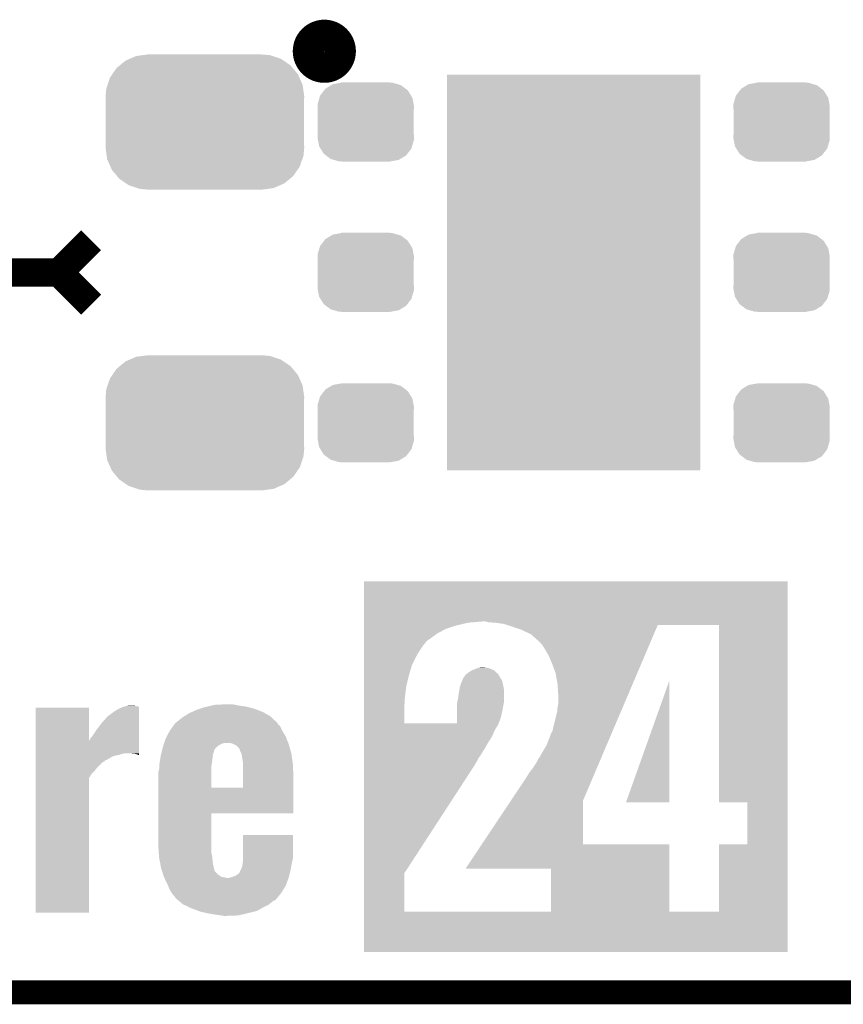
# Model space of a CAD drawing. Extents: x -1.3 to 24.2, y -3.9 to 39.2.
# Tile 7 of 34: x 9.3 to 14.5, y -3.9 to 2.3. Entities that reach past the tile are written whole.
import ezdxf

# ---------------------------------------------------------------- set-up
doc = ezdxf.new("R2010")
doc.units = 0
doc.layers.get('0').update_dxf_attribs({"linetype": 'CONTINUOUS'})
for name, color, linetype in [('PRESSURE_24_CLICK_V100_GKO', 5, 'CONTINUOUS'), ('PRESSURE_24_CLICK_V100_GTO', 14, 'CONTINUOUS'), ('PRESSURE_24_CLICK_V100_GTS', 12, 'CONTINUOUS')]:
    doc.layers.add(name, color=color, linetype=linetype)

# ---------------------------------------------------------------- blocks, each defined once
blk = doc.blocks.new('RECTANGLE_41')
blk.add_solid([(0.8001, 1.24968), (0.8001, -1.24968), (-0.8001, 1.24968), (-0.8001, -1.24968)])
blk = doc.blocks.new('CUSTOM_70')
for points in [[(-0.157486, 0.248168), (-0.15367, 0.248846), (0.169202, 0.248168), (0.15367, 0.248846)], [(-0.15367, 0.248846), (-0.15367, 0.25019), (0.15367, 0.248846), (0.15367, 0.25019)], [(-0.288346, 0.167262), (-0.263218, 0.199814), (0.28593, 0.167262), (0.26581, 0.199814)], [(-0.263218, 0.199814), (-0.254768, 0.210758), (0.26581, 0.199814), (0.251368, 0.210758)], [(-0.254768, 0.210758), (-0.218054, 0.233), (0.251368, 0.210758), (0.222016, 0.233)], [(-0.218054, 0.233), (-0.20777, 0.23923), (0.222016, 0.233), (0.200324, 0.23923)], [(-0.20777, 0.23923), (-0.157486, 0.248168), (0.200324, 0.23923), (0.169202, 0.248168)], [(-0.303986, 0.114586), (-0.29256, 0.153072), (0.301898, 0.114586), (0.2947, 0.153072)], [(-0.29256, 0.153072), (-0.288346, 0.167262), (0.2947, 0.153072), (0.28593, 0.167262)], [(-0.3048, 0.09906), (-0.303986, 0.114586), (0.3048, 0.09906), (0.301898, 0.114586)], [(-0.30353, 0.079592), (-0.3048, 0.09906), (0.30353, 0.079592), (0.3048, 0.09906)], [(-0.30353, -0.079592), (-0.30353, 0.079592), (0.30353, -0.079592), (0.30353, 0.079592)], [(-0.3048, -0.09906), (-0.30353, -0.079592), (0.3048, -0.09906), (0.30353, -0.079592)], [(-0.301896, -0.114586), (-0.3048, -0.09906), (0.303986, -0.114586), (0.3048, -0.09906)], [(-0.2947, -0.153072), (-0.301896, -0.114586), (0.292558, -0.153072), (0.303986, -0.114586)], [(-0.285928, -0.167262), (-0.2947, -0.153072), (0.288346, -0.167262), (0.292558, -0.153072)], [(-0.26581, -0.199814), (-0.285928, -0.167262), (0.263216, -0.199814), (0.288346, -0.167262)], [(-0.251366, -0.210758), (-0.26581, -0.199814), (0.254768, -0.210758), (0.263216, -0.199814)], [(-0.222016, -0.233), (-0.251366, -0.210758), (0.218052, -0.233), (0.254768, -0.210758)], [(-0.200322, -0.23923), (-0.222016, -0.233), (0.20777, -0.23923), (0.218052, -0.233)], [(-0.169202, -0.248168), (-0.200322, -0.23923), (0.157484, -0.248168), (0.20777, -0.23923)], [(-0.15367, -0.248846), (-0.169202, -0.248168), (0.15367, -0.248846), (0.157484, -0.248168)], [(-0.15367, -0.25019), (-0.15367, -0.248846), (0.15367, -0.25019), (0.15367, -0.248846)]]:
    blk.add_solid(points)
blk = doc.blocks.new('CUSTOM_73')
for points in [[(-0.537468, 0.357976), (-0.50137, 0.387716), (0.540962, 0.357976), (0.497426, 0.387716)], [(-0.50137, 0.387716), (-0.475056, 0.399202), (0.497426, 0.387716), (0.48061, 0.399202)], [(-0.475056, 0.399202), (-0.434384, 0.416954), (0.48061, 0.399202), (0.427352, 0.416954)], [(-0.434384, 0.416954), (-0.39463, 0.422314), (0.427352, 0.416954), (0.41127, 0.422314)], [(-0.39463, 0.422314), (-0.36195, 0.42672), (0.41127, 0.422314), (0.36195, 0.42672)], [(-0.585008, 0.30179), (-0.55778, 0.34124), (0.587708, 0.30179), (0.554888, 0.34124)], [(-0.55778, 0.34124), (-0.537468, 0.357976), (0.554888, 0.34124), (0.540962, 0.357976)], [(-0.614922, 0.234946), (-0.599296, 0.281086), (0.617268, 0.234946), (0.596864, 0.281086)], [(-0.599296, 0.281086), (-0.585008, 0.30179), (0.596864, 0.281086), (0.587708, 0.30179)], [(-0.62738, 0.16256), (-0.622738, 0.21186), (0.62738, 0.16256), (0.620494, 0.21186)], [(-0.622738, 0.21186), (-0.614922, 0.234946), (0.620494, 0.21186), (0.617268, 0.234946)], [(-0.62611, 0.136688), (-0.62738, 0.16256), (0.62611, 0.136688), (0.62738, 0.16256)], [(-0.62611, -0.136688), (-0.62611, 0.136688), (0.62611, -0.136688), (0.62611, 0.136688)], [(-0.62738, -0.16256), (-0.62611, -0.136688), (0.62738, -0.16256), (0.62611, -0.136688)], [(-0.620492, -0.21186), (-0.62738, -0.16256), (0.622738, -0.21186), (0.62738, -0.16256)], [(-0.617268, -0.234946), (-0.620492, -0.21186), (0.61492, -0.234946), (0.622738, -0.21186)], [(-0.596862, -0.281086), (-0.617268, -0.234946), (0.599296, -0.281086), (0.61492, -0.234946)], [(-0.587708, -0.30179), (-0.596862, -0.281086), (0.585006, -0.30179), (0.599296, -0.281086)], [(-0.554886, -0.34124), (-0.587708, -0.30179), (0.55778, -0.34124), (0.585006, -0.30179)], [(-0.540962, -0.357976), (-0.554886, -0.34124), (0.537466, -0.357976), (0.55778, -0.34124)], [(-0.497424, -0.387716), (-0.540962, -0.357976), (0.50137, -0.387716), (0.537466, -0.357976)], [(-0.48061, -0.399202), (-0.497424, -0.387716), (0.475054, -0.399202), (0.50137, -0.387716)], [(-0.42735, -0.416954), (-0.48061, -0.399202), (0.434384, -0.416954), (0.475054, -0.399202)], [(-0.41127, -0.422314), (-0.42735, -0.416954), (0.394628, -0.422314), (0.434384, -0.416954)], [(-0.36195, -0.42672), (-0.41127, -0.422314), (0.36195, -0.42672), (0.394628, -0.422314)]]:
    blk.add_solid(points)

msp = doc.modelspace()

# ---------------------------------------------------------------- linework, layer by layer
at = {"layer": 'PRESSURE_24_CLICK_V100_GKO', "const_width": 0.1524}
msp.add_lwpolyline([(-1.27, -3.81), (21.59, -3.81)], dxfattribs=at)
at = {"layer": 'PRESSURE_24_CLICK_V100_GTO', "const_width": 0.20066}
msp.add_lwpolyline([(11.07694, 2.1336, 1), (11.27506, 2.1336, 1)], format="xyb", close=True, dxfattribs=at)
at = {"layer": 'PRESSURE_24_CLICK_V100_GTO', "const_width": 0.1778}
for points in [[(9.4996, 0.7366), (9.7028, 0.9398)], [(9.1948, 0.7366), (9.4996, 0.7366)], [(9.4996, 0.7366), (9.7028, 0.5334)]]:
    msp.add_lwpolyline(points, dxfattribs=at)
at = {"layer": 'PRESSURE_24_CLICK_V100_GTO'}
for points in [[(11.427482, -1.46812), (11.427484, -1.214146), (14.102076, -1.46812), (14.10208, -1.214146)], [(11.427484, -1.214146), (11.427486, -1.21412), (14.10208, -1.214146), (11.427486, -1.21412)], [(11.427482, -1.47574), (11.427482, -1.46812), (12.085322, -1.47574), (12.174218, -1.46812)], [(11.427482, -1.49352), (11.427482, -1.47574), (12.00912, -1.49352), (12.085322, -1.47574)], [(12.212322, -1.4732), (12.194538, -1.46812), (14.102076, -1.4732), (14.102076, -1.46812)], [(12.2555, -1.47574), (12.212322, -1.4732), (14.102076, -1.47574), (14.102076, -1.4732)], [(12.308842, -1.48336), (12.2555, -1.47574), (14.102076, -1.48336), (14.102076, -1.47574)], [(12.332796, -1.490982), (12.308842, -1.48336), (14.102076, -1.490982), (14.102076, -1.48336)], [(12.332804, -1.490984), (12.332796, -1.490982), (13.281676, -1.490984), (13.667716, -1.490982)], [(12.36472, -1.50114), (12.332804, -1.490984), (13.277352, -1.50114), (13.281676, -1.490984)], [(13.667762, -2.611116), (13.667716, -1.490982), (14.102064, -2.611116), (14.102076, -1.490982)], [(11.427482, -1.513838), (11.427482, -1.49352), (11.945622, -1.513838), (12.00912, -1.49352)], [(11.427482, -1.54178), (11.427482, -1.513838), (11.892284, -1.54178), (11.945622, -1.513838)], [(11.427482, -1.56972), (11.427482, -1.54178), (11.85418, -1.56972), (11.892284, -1.54178)], [(12.42314, -1.52146), (12.36472, -1.50114), (13.268704, -1.52146), (13.277352, -1.50114)], [(12.48156, -1.549402), (12.42314, -1.52146), (13.25681, -1.549402), (13.268704, -1.52146)], [(12.52982, -1.59258), (12.48156, -1.549402), (13.238432, -1.59258), (13.25681, -1.549402)], [(11.42748, -1.592578), (11.427482, -1.56972), (11.821162, -1.592578), (11.85418, -1.56972)], [(11.42748, -1.61036), (11.42748, -1.592578), (11.80846, -1.61036), (11.821162, -1.592578)], [(11.42748, -1.617978), (11.42748, -1.61036), (11.800842, -1.617978), (11.80846, -1.61036)], [(12.55014, -1.612902), (12.52982, -1.59258), (13.229782, -1.612902), (13.238432, -1.59258)], [(12.56792, -1.64084), (12.55014, -1.612902), (13.21789, -1.64084), (13.229782, -1.612902)], [(11.42748, -1.6764), (11.42748, -1.617978), (11.762742, -1.6764), (11.800842, -1.617978)], [(11.42748, -1.74244), (11.42748, -1.6764), (11.72972, -1.74244), (11.762742, -1.6764)], [(12.59332, -1.68402), (12.56792, -1.64084), (13.19951, -1.68402), (13.21789, -1.64084)], [(12.61364, -1.73228), (12.59332, -1.68402), (13.178968, -1.73228), (13.19951, -1.68402)], [(12.6365, -1.793242), (12.61364, -1.73228), (13.15302, -1.793242), (13.178968, -1.73228)], [(11.427478, -1.811022), (11.42748, -1.74244), (11.7094, -1.811022), (11.72972, -1.74244)], [(12.067538, -1.805942), (12.07051, -1.803394), (12.277276, -1.805942), (12.27582, -1.803394)], [(12.07051, -1.803394), (12.07347, -1.800856), (12.27582, -1.803394), (12.275812, -1.800856)], [(12.07347, -1.800856), (12.079394, -1.795778), (12.275812, -1.800856), (12.268198, -1.795778)], [(12.079394, -1.795778), (12.085318, -1.7907), (12.268198, -1.795778), (12.26312, -1.7907)], [(12.085318, -1.7907), (12.106484, -1.777998), (12.26312, -1.7907), (12.250412, -1.777998)], [(12.106484, -1.777998), (12.110714, -1.77546), (12.250412, -1.777998), (12.24483, -1.77546)], [(12.110714, -1.77546), (12.13104, -1.76784), (12.24483, -1.77546), (12.22807, -1.76784)], [(12.13104, -1.76784), (12.136972, -1.765298), (12.22807, -1.76784), (12.222478, -1.765298)], [(12.136972, -1.765298), (12.148818, -1.760222), (12.222478, -1.765298), (12.202168, -1.760222)], [(12.148818, -1.760222), (12.14883, -1.76022), (12.202168, -1.760222), (12.202158, -1.76022)], [(12.14883, -1.76022), (12.1666, -1.75768), (12.202158, -1.76022), (12.181838, -1.75768)], [(12.6492, -1.86436), (12.6365, -1.793242), (13.12275, -1.86436), (13.15302, -1.793242)], [(11.427478, -1.87452), (11.427478, -1.811022), (11.69416, -1.87452), (11.7094, -1.811022)], [(12.03198, -1.88214), (12.0396, -1.859278), (12.307712, -1.88214), (12.302632, -1.859278)], [(12.0396, -1.859278), (12.04468, -1.84658), (12.302632, -1.859278), (12.29981, -1.84658)], [(12.04468, -1.84658), (12.047222, -1.841494), (12.29981, -1.84658), (12.298678, -1.841494)], [(12.047222, -1.841494), (12.049758, -1.836424), (12.298678, -1.841494), (12.29551, -1.836424)], [(12.049758, -1.836424), (12.04976, -1.831344), (12.29551, -1.836424), (12.292334, -1.831344)], [(12.04976, -1.831344), (12.056872, -1.82118), (12.292334, -1.831344), (12.28598, -1.82118)], [(12.056872, -1.82118), (12.067538, -1.805942), (12.28598, -1.82118), (12.277276, -1.805942)], [(12.65428, -1.945638), (12.6492, -1.86436), (13.088154, -1.945638), (13.12275, -1.86436)], [(13.08101, -2.61109), (13.35532, -1.84164), (13.355296, -2.61109), (13.35532, -1.84164)], [(11.427478, -1.93294), (11.427478, -1.87452), (11.68654, -1.93294), (11.69416, -1.87452)], [(12.02182, -1.945638), (12.0269, -1.91008), (12.31138, -1.945638), (12.31138, -1.91008)], [(12.0269, -1.91008), (12.027822, -1.905), (12.31138, -1.91008), (12.31138, -1.905)], [(12.027822, -1.905), (12.031056, -1.887222), (12.31138, -1.905), (12.30884, -1.887222)], [(12.031056, -1.887222), (12.03198, -1.88214), (12.30884, -1.887222), (12.307712, -1.88214)], [(11.427476, -1.95834), (11.427478, -1.93294), (11.684, -1.95834), (11.68654, -1.93294)], [(11.427476, -1.981198), (11.427476, -1.95834), (11.684, -1.981198), (11.684, -1.95834)], [(11.427476, -1.996438), (11.427476, -1.981198), (11.68146, -1.996438), (11.684, -1.981198)], [(12.014194, -2.01168), (12.0142, -1.983742), (12.30376, -2.01168), (12.309746, -1.983742)], [(12.0142, -1.983742), (12.015724, -1.976118), (12.309746, -1.983742), (12.31138, -1.976118)], [(12.015724, -1.976118), (12.02182, -1.945638), (12.31138, -1.976118), (12.31138, -1.945638)], [(12.6492, -2.00914), (12.65428, -1.983742), (13.061124, -2.00914), (13.071936, -1.983742)], [(12.65428, -1.983742), (12.65428, -1.945638), (13.071936, -1.983742), (13.088154, -1.945638)], [(9.3523, -2.21992), (9.352304, -2.011706), (9.690146, -2.21992), (9.6901, -2.011706)], [(9.352304, -2.011706), (9.352306, -2.01168), (9.6901, -2.011706), (9.352306, -2.01168)], [(9.806942, -2.067558), (9.85266, -2.03454), (10.005054, -2.067558), (10.005056, -2.03454)], [(9.85266, -2.03454), (9.878062, -2.0193), (10.005056, -2.03454), (10.005058, -2.0193)], [(9.878062, -2.0193), (9.90092, -2.009138), (10.005058, -2.0193), (10.005058, -2.009138)], [(9.90092, -2.009138), (9.909308, -2.006622), (10.005058, -2.009138), (10.00506, -2.006622)], [(9.909308, -2.006622), (9.926322, -2.00152), (10.00506, -2.006622), (9.9822, -2.00152)], [(9.926322, -2.00152), (9.954258, -1.99898), (9.9822, -2.00152), (9.969502, -1.99898)], [(10.290046, -2.067562), (10.322562, -2.04724), (10.835642, -2.067562), (10.800544, -2.04724)], [(10.322562, -2.04724), (10.339706, -2.03962), (10.800544, -2.04724), (10.787382, -2.03962)], [(10.339706, -2.03962), (10.36828, -2.02692), (10.787382, -2.03962), (10.754042, -2.02692)], [(10.36828, -2.02692), (10.391136, -2.019302), (10.754042, -2.02692), (10.734042, -2.019302)], [(10.391136, -2.019302), (10.42162, -2.009142), (10.734042, -2.019302), (10.695442, -2.009142)], [(10.42162, -2.009142), (10.432634, -2.0066), (10.695442, -2.009142), (10.685782, -2.0066)], [(10.432634, -2.0066), (10.46565, -1.99898), (10.685782, -2.0066), (10.63498, -1.99898)], [(10.46565, -1.99898), (10.487662, -1.9939), (10.63498, -1.99898), (10.609582, -1.9939)], [(10.487662, -1.9939), (10.56132, -1.99136), (10.609582, -1.9939), (10.596882, -1.99136)], [(11.427476, -2.110716), (11.427476, -1.996438), (11.681462, -2.110716), (11.68146, -1.996438)], [(12.014184, -2.07264), (12.014188, -2.04216), (12.291058, -2.07264), (12.29868, -2.04216)], [(12.014188, -2.04216), (12.014194, -2.01168), (12.29868, -2.04216), (12.30376, -2.01168)], [(12.62126, -2.138682), (12.64666, -2.03708), (13.005986, -2.138682), (13.049232, -2.03708)], [(12.64666, -2.03708), (12.6492, -2.00914), (13.049232, -2.03708), (13.061124, -2.00914)], [(9.73582, -2.153922), (9.76884, -2.11074), (10.005046, -2.153922), (10.00505, -2.11074)], [(9.76884, -2.11074), (9.806942, -2.067558), (10.00505, -2.11074), (10.005054, -2.067558)], [(10.230586, -2.115818), (10.236196, -2.108206), (10.881366, -2.115818), (10.87882, -2.108206)], [(10.236196, -2.108206), (10.236202, -2.108198), (10.87882, -2.108206), (10.878812, -2.108198)], [(10.236202, -2.108198), (10.24382, -2.10312), (10.878812, -2.108198), (10.873418, -2.10312)], [(10.24382, -2.10312), (10.25906, -2.09042), (10.873418, -2.10312), (10.859926, -2.09042)], [(10.25906, -2.09042), (10.281922, -2.07264), (10.859926, -2.09042), (10.841038, -2.07264)], [(10.281922, -2.07264), (10.290046, -2.067562), (10.841038, -2.07264), (10.835642, -2.067562)], [(11.427474, -2.12343), (11.427476, -2.113278), (12.273282, -2.12343), (12.275822, -2.113278)], [(11.427476, -2.110736), (11.427476, -2.110716), (12.014178, -2.110736), (11.681462, -2.110716)], [(11.427476, -2.113278), (11.427476, -2.110736), (12.275822, -2.113278), (12.27691, -2.110736)], [(12.014178, -2.110736), (12.01418, -2.0955), (12.27691, -2.110736), (12.28344, -2.0955)], [(12.01418, -2.0955), (12.014184, -2.07264), (12.28344, -2.0955), (12.291058, -2.07264)], [(9.71296, -2.189478), (9.73582, -2.153922), (10.005044, -2.189478), (10.005046, -2.153922)], [(10.180686, -2.194554), (10.200642, -2.156464), (10.93216, -2.194554), (10.909304, -2.156464)], [(10.200642, -2.156464), (10.200644, -2.15646), (10.909304, -2.156464), (10.9093, -2.15646)], [(10.200644, -2.15646), (10.221226, -2.128524), (10.9093, -2.15646), (10.896602, -2.128524)], [(10.221226, -2.128524), (10.230586, -2.115818), (10.896602, -2.128524), (10.881366, -2.115818)], [(11.427474, -2.128518), (11.427474, -2.12343), (12.268202, -2.128518), (12.273282, -2.12343)], [(11.427474, -2.159), (11.427474, -2.128518), (12.25042, -2.159), (12.268202, -2.128518)], [(11.427474, -2.19456), (11.427474, -2.159), (12.23518, -2.19456), (12.25042, -2.159)], [(12.60094, -2.19456), (12.6111, -2.16916), (12.982202, -2.19456), (12.993012, -2.16916)], [(12.6111, -2.16916), (12.618718, -2.153922), (12.993012, -2.16916), (12.999498, -2.153922)], [(12.618718, -2.153922), (12.62126, -2.141222), (12.999498, -2.153922), (13.004904, -2.141222)], [(12.62126, -2.141222), (12.62126, -2.138682), (13.004904, -2.141222), (13.005986, -2.138682)], [(9.3523, -2.30124), (9.3523, -2.21992), (10.005034, -2.30124), (10.00504, -2.21992)], [(9.690146, -2.21992), (9.697722, -2.212334), (10.00504, -2.21992), (10.005042, -2.212334)], [(9.697722, -2.212334), (9.700264, -2.202182), (10.005042, -2.212334), (10.005042, -2.202182)], [(9.700264, -2.202182), (9.71296, -2.189478), (10.005042, -2.202182), (10.005044, -2.189478)], [(10.15896, -2.252978), (10.16381, -2.23774), (10.505444, -2.252978), (10.533384, -2.23774)], [(10.16381, -2.23774), (10.164618, -2.2352), (10.533384, -2.23774), (10.553702, -2.2352)], [(10.164618, -2.2352), (10.1727, -2.209798), (10.947966, -2.2352), (10.938088, -2.209798)], [(10.1727, -2.209798), (10.180686, -2.194554), (10.938088, -2.209798), (10.93216, -2.194554)], [(10.596874, -2.240278), (10.579098, -2.2352), (10.94994, -2.240278), (10.947966, -2.2352)], [(11.427474, -2.23012), (11.427474, -2.19456), (12.21232, -2.23012), (12.23518, -2.19456)], [(11.427474, -2.26568), (11.427474, -2.23012), (12.191998, -2.26568), (12.21232, -2.23012)], [(12.58062, -2.247906), (12.60094, -2.19456), (12.959494, -2.247906), (12.982202, -2.19456)], [(10.144638, -2.308858), (10.148266, -2.29362), (10.472422, -2.308858), (10.477498, -2.29362)], [(10.148266, -2.29362), (10.150686, -2.283462), (10.477498, -2.29362), (10.48004, -2.283462)], [(10.150686, -2.283462), (10.1525, -2.275838), (10.48004, -2.283462), (10.482584, -2.275838)], [(10.1525, -2.275838), (10.15492, -2.265682), (10.482584, -2.275838), (10.49274, -2.265682)], [(10.15492, -2.265682), (10.15896, -2.252978), (10.49274, -2.265682), (10.505444, -2.252978)], [(10.59688, -2.24028), (10.596874, -2.240278), (10.949942, -2.24028), (10.94994, -2.240278)], [(10.62228, -2.252982), (10.59688, -2.24028), (10.953646, -2.252982), (10.949942, -2.24028)], [(10.64006, -2.270766), (10.62228, -2.252982), (10.958832, -2.270766), (10.953646, -2.252982)], [(10.640062, -2.273302), (10.64006, -2.270766), (10.959572, -2.273302), (10.958832, -2.270766)], [(10.64514, -2.28854), (10.640062, -2.273302), (10.964016, -2.28854), (10.959572, -2.273302)], [(10.651492, -2.301242), (10.64514, -2.28854), (10.96772, -2.301242), (10.964016, -2.28854)], [(11.427472, -2.319018), (11.427474, -2.29362), (12.158982, -2.319018), (12.17422, -2.29362)], [(11.427474, -2.29362), (11.427474, -2.26568), (12.17422, -2.29362), (12.191998, -2.26568)], [(12.5476, -2.30378), (12.58062, -2.247906), (12.935712, -2.30378), (12.959494, -2.247906)], [(9.352298, -2.31902), (9.3523, -2.308858), (9.842498, -2.31902), (9.88568, -2.308858)], [(9.352298, -2.34442), (9.352298, -2.31902), (9.796774, -2.34442), (9.842498, -2.31902)], [(9.352298, -2.344428), (9.352298, -2.34442), (9.7917, -2.344428), (9.796774, -2.34442)], [(9.352298, -2.352042), (9.352298, -2.344428), (9.786614, -2.352042), (9.7917, -2.344428)], [(9.352298, -2.357124), (9.352298, -2.352042), (9.773922, -2.357124), (9.786614, -2.352042)], [(9.352298, -2.372362), (9.352298, -2.357124), (9.761218, -2.372362), (9.773922, -2.357124)], [(9.3523, -2.303782), (9.3523, -2.30124), (9.900918, -2.303782), (9.916158, -2.30124)], [(9.3523, -2.308858), (9.3523, -2.303782), (9.88568, -2.308858), (9.900918, -2.303782)], [(9.979658, -2.30378), (9.954262, -2.30124), (10.005034, -2.30378), (10.005034, -2.30124)], [(9.997436, -2.308858), (9.979658, -2.30378), (10.005034, -2.308858), (10.005034, -2.30378)], [(9.999974, -2.311394), (9.997436, -2.308858), (10.005034, -2.311394), (10.005034, -2.308858)], [(10.005034, -2.3114), (9.999974, -2.311394), (10.005034, -2.3114), (10.005034, -2.311394)], [(10.1346, -2.36728), (10.137006, -2.352042), (10.4648, -2.36728), (10.46734, -2.352042)], [(10.137006, -2.352042), (10.140614, -2.32918), (10.46734, -2.352042), (10.46988, -2.32918)], [(10.140614, -2.32918), (10.14222, -2.31902), (10.46988, -2.32918), (10.47115, -2.31902)], [(10.14222, -2.31902), (10.144638, -2.308858), (10.47115, -2.31902), (10.472422, -2.308858)], [(10.65276, -2.303782), (10.651492, -2.301242), (10.968084, -2.303782), (10.96772, -2.301242)], [(10.66038, -2.34696), (10.65276, -2.303782), (10.974252, -2.34696), (10.968084, -2.303782)], [(10.66292, -2.364742), (10.66038, -2.34696), (10.976792, -2.364742), (10.974252, -2.34696)], [(11.427472, -2.331714), (11.427472, -2.319018), (12.148822, -2.331714), (12.158982, -2.319018)], [(11.427472, -2.33934), (11.427472, -2.331714), (12.14628, -2.33934), (12.148822, -2.331714)], [(11.427472, -2.38252), (11.427472, -2.33934), (12.120878, -2.38252), (12.14628, -2.33934)], [(12.49934, -2.385058), (12.517118, -2.35712), (12.901116, -2.385058), (12.913008, -2.35712)], [(12.517118, -2.35712), (12.529818, -2.331726), (12.913008, -2.35712), (12.923818, -2.331726)], [(12.529818, -2.331726), (12.53998, -2.31902), (12.923818, -2.331726), (12.929226, -2.31902)], [(12.53998, -2.31902), (12.5476, -2.30378), (12.929226, -2.31902), (12.935712, -2.30378)], [(9.352296, -2.428242), (9.352298, -2.40792), (9.70788, -2.428242), (9.728198, -2.40792)], [(9.352298, -2.385062), (9.352298, -2.372362), (9.745978, -2.385062), (9.761218, -2.372362)], [(9.352298, -2.40792), (9.352298, -2.385062), (9.728198, -2.40792), (9.745978, -2.385062)], [(10.12698, -2.517118), (10.126982, -2.420616), (10.462262, -2.517118), (10.462262, -2.420616)], [(10.126982, -2.420616), (10.13206, -2.407918), (10.462262, -2.420616), (10.462262, -2.407918)], [(10.13206, -2.407918), (10.133646, -2.382518), (10.462262, -2.407918), (10.46226, -2.382518)], [(10.133646, -2.382518), (10.1346, -2.36728), (10.46226, -2.382518), (10.4648, -2.36728)], [(10.662906, -2.45364), (10.662918, -2.372362), (10.98042, -2.45364), (10.97788, -2.372362)], [(10.662918, -2.372362), (10.66292, -2.364742), (10.97788, -2.372362), (10.976792, -2.364742)], [(11.427464, -3.058152), (11.427472, -2.38252), (11.681464, -3.058152), (12.120878, -2.38252)], [(12.44854, -2.45872), (12.47394, -2.41808), (12.869764, -2.45872), (12.887062, -2.41808)], [(12.47394, -2.41808), (12.49934, -2.385058), (12.887062, -2.41808), (12.901116, -2.385058)], [(9.35228, -3.307054), (9.352296, -2.45618), (9.690074, -3.307054), (9.6901, -2.45618)], [(9.352296, -2.45618), (9.352296, -2.428242), (9.6901, -2.45618), (9.70788, -2.428242)], [(10.662896, -2.51714), (10.662906, -2.45364), (10.980412, -2.51714), (10.98042, -2.45364)], [(12.353726, -2.600956), (12.44854, -2.45872), (12.809222, -2.600956), (12.869764, -2.45872)], [(10.12698, -2.51714), (10.12698, -2.517118), (10.662896, -2.51714), (10.462262, -2.517118)], [(10.12698, -2.6797), (10.12698, -2.51714), (10.980394, -2.6797), (10.980412, -2.51714)], [(12.170876, -2.875258), (12.353726, -2.600956), (12.809224, -2.875258), (12.809222, -2.600956)], [(13.355296, -2.61112), (13.08101, -2.61109), (13.355296, -2.61112), (13.355296, -2.61109)], [(13.848076, -2.611142), (13.667762, -2.611116), (14.102064, -2.611142), (14.102064, -2.611116)], [(13.848058, -2.875276), (13.848076, -2.611142), (14.10206, -2.875276), (14.102064, -2.611142)], [(10.12698, -2.679726), (10.12698, -2.6797), (10.46226, -2.679726), (10.980394, -2.6797)], [(10.12698, -2.880362), (10.12698, -2.679726), (10.46226, -2.880362), (10.46226, -2.679726)], [(10.66292, -2.961642), (10.662944, -2.816886), (10.97788, -2.961642), (10.97788, -2.816886)], [(10.662944, -2.816886), (10.662946, -2.81686), (10.97788, -2.816886), (10.662946, -2.81686)], [(10.130198, -2.928622), (10.12698, -2.880362), (10.46226, -2.928622), (10.46226, -2.880362)], [(12.067586, -3.030212), (12.170862, -2.87528), (13.355306, -3.030212), (13.355294, -2.87528)], [(12.170862, -2.87528), (12.170876, -2.875258), (13.355294, -2.87528), (12.809224, -2.875258)], [(13.667718, -3.301996), (13.667744, -2.875302), (14.102056, -3.301996), (14.10206, -2.875302)], [(13.667744, -2.875302), (13.848058, -2.875276), (14.10206, -2.875302), (14.10206, -2.875276)], [(10.131554, -2.948942), (10.130198, -2.928622), (10.46734, -2.948942), (10.46226, -2.928622)], [(10.13206, -2.95656), (10.131554, -2.948942), (10.468102, -2.95656), (10.46734, -2.948942)], [(10.140058, -2.99974), (10.13206, -2.95656), (10.47242, -2.99974), (10.468102, -2.95656)], [(10.659744, -2.9972), (10.66292, -2.971798), (10.97026, -2.9972), (10.975702, -2.971798)], [(10.66292, -2.971798), (10.66292, -2.961642), (10.975702, -2.971798), (10.97788, -2.961642)], [(10.14382, -3.02006), (10.140058, -2.99974), (10.4775, -3.02006), (10.47242, -2.99974)], [(10.14476, -3.02514), (10.14382, -3.02006), (10.47863, -3.02514), (10.4775, -3.02006)], [(10.150418, -3.042922), (10.14476, -3.02514), (10.48258, -3.042922), (10.47863, -3.02514)], [(10.151228, -3.045466), (10.150418, -3.042922), (10.482598, -3.045466), (10.48258, -3.042922)], [(10.152036, -3.048004), (10.151228, -3.045466), (10.487658, -3.048004), (10.482598, -3.045466)], [(10.6426, -3.048), (10.647678, -3.03784), (10.960098, -3.048), (10.96264, -3.03784)], [(10.647678, -3.03784), (10.65276, -3.027678), (10.96264, -3.03784), (10.964544, -3.027678)], [(10.65276, -3.027678), (10.65784, -3.012438), (10.964544, -3.027678), (10.967402, -3.012438)], [(10.65784, -3.012438), (10.659744, -2.9972), (10.967402, -3.012438), (10.97026, -2.9972)], [(12.608556, -3.030242), (12.067586, -3.030212), (13.355306, -3.030242), (13.355306, -3.030212)], [(12.608536, -3.301978), (12.608556, -3.030242), (13.355324, -3.301978), (13.355306, -3.030242)], [(10.156884, -3.063242), (10.152036, -3.048004), (10.500362, -3.063242), (10.487658, -3.048004)], [(10.162538, -3.081018), (10.156884, -3.063242), (10.525754, -3.081018), (10.500362, -3.063242)], [(10.16254, -3.081022), (10.162538, -3.081018), (10.525758, -3.081022), (10.525754, -3.081018)], [(10.163744, -3.08356), (10.16254, -3.081022), (10.541, -3.08356), (10.525758, -3.081022)], [(10.16615, -3.08864), (10.163744, -3.08356), (10.561322, -3.08864), (10.541, -3.08356)], [(10.1854, -3.12928), (10.16615, -3.08864), (10.934966, -3.12928), (10.949938, -3.08864)], [(10.568942, -3.08864), (10.58926, -3.083558), (10.949938, -3.08864), (10.951208, -3.083558)], [(10.58926, -3.083558), (10.617202, -3.073398), (10.951208, -3.083558), (10.953748, -3.073398)], [(10.617202, -3.073398), (10.64006, -3.055614), (10.953748, -3.073398), (10.958194, -3.055614)], [(10.64006, -3.055614), (10.6426, -3.048), (10.958194, -3.055614), (10.960098, -3.048)], [(11.427462, -3.301978), (11.427464, -3.058152), (11.681464, -3.301978), (11.681464, -3.058152)], [(10.188668, -3.136902), (10.1854, -3.12928), (10.93216, -3.136902), (10.934966, -3.12928)], [(10.20064, -3.164844), (10.188668, -3.136902), (10.915082, -3.164844), (10.93216, -3.136902)], [(10.211956, -3.18262), (10.20064, -3.164844), (10.90422, -3.18262), (10.915082, -3.164844)], [(10.21842, -3.192778), (10.211956, -3.18262), (10.895854, -3.192778), (10.90422, -3.18262)], [(10.233656, -3.208022), (10.21842, -3.192778), (10.883298, -3.208022), (10.895854, -3.192778)], [(10.2362, -3.215634), (10.233656, -3.208022), (10.87703, -3.215634), (10.883298, -3.208022)], [(10.248402, -3.225802), (10.2362, -3.215634), (10.868656, -3.225802), (10.87703, -3.215634)], [(10.251448, -3.22834), (10.248402, -3.225802), (10.863582, -3.22834), (10.868656, -3.225802)], [(10.263638, -3.2385), (10.251448, -3.22834), (10.845804, -3.2385), (10.863582, -3.22834)], [(10.281924, -3.25374), (10.263638, -3.2385), (10.82838, -3.25374), (10.845804, -3.2385)], [(10.287262, -3.256282), (10.281924, -3.25374), (10.825476, -3.256282), (10.82838, -3.25374)], [(10.324594, -3.27406), (10.287262, -3.256282), (10.789922, -3.27406), (10.825476, -3.256282)], [(10.33526, -3.27914), (10.324594, -3.27406), (10.78089, -3.27914), (10.789922, -3.27406)], [(10.381942, -3.296922), (10.33526, -3.27914), (10.749276, -3.296922), (10.78089, -3.27914)], [(9.690074, -3.30708), (9.35228, -3.307054), (9.690074, -3.30708), (9.690074, -3.307054)], [(10.388598, -3.299458), (10.381942, -3.296922), (10.738622, -3.299458), (10.749276, -3.296922)], [(10.431274, -3.30962), (10.388598, -3.299458), (10.69594, -3.30962), (10.738622, -3.299458)], [(10.44194, -3.31216), (10.431274, -3.30962), (10.685356, -3.31216), (10.69594, -3.30962)], [(10.48766, -3.31978), (10.44194, -3.31216), (10.653604, -3.31978), (10.685356, -3.31216)], [(10.52576, -3.32486), (10.48766, -3.31978), (10.632438, -3.32486), (10.653604, -3.31978)], [(10.540998, -3.3274), (10.52576, -3.32486), (10.56132, -3.3274), (10.632438, -3.32486)], [(11.42746, -3.555974), (11.427462, -3.301998), (14.102054, -3.555974), (14.102056, -3.301998)], [(11.427462, -3.301998), (11.427462, -3.301978), (12.608536, -3.301998), (11.681464, -3.301978)], [(12.608536, -3.301996), (12.608536, -3.301978), (13.667718, -3.301996), (13.355324, -3.301978)], [(12.608536, -3.301998), (12.608536, -3.301996), (14.102056, -3.301998), (14.102056, -3.301996)], [(14.102054, -3.556), (11.42746, -3.555974), (14.102054, -3.556), (14.102054, -3.555974)]]:
    msp.add_solid(points, dxfattribs=at)

# ---------------------------------------------------------------- block references
at = {"layer": 'PRESSURE_24_CLICK_V100_GTS'}
for name, p in [('CUSTOM_73', (10.42162, 1.68656)), ('CUSTOM_70', (11.43762, 1.68656)), ('RECTANGLE_41', (12.7508, 0.7366)), ('CUSTOM_70', (14.06398, 1.68656)), ('CUSTOM_70', (11.43762, 0.7366)), ('CUSTOM_70', (14.06398, 0.7366)), ('CUSTOM_73', (10.42162, -0.21336)), ('CUSTOM_70', (11.43762, -0.21336)), ('CUSTOM_70', (14.06398, -0.21336))]:
    msp.add_blockref(name, p, dxfattribs=at)

doc.saveas('drawing.dxf')
